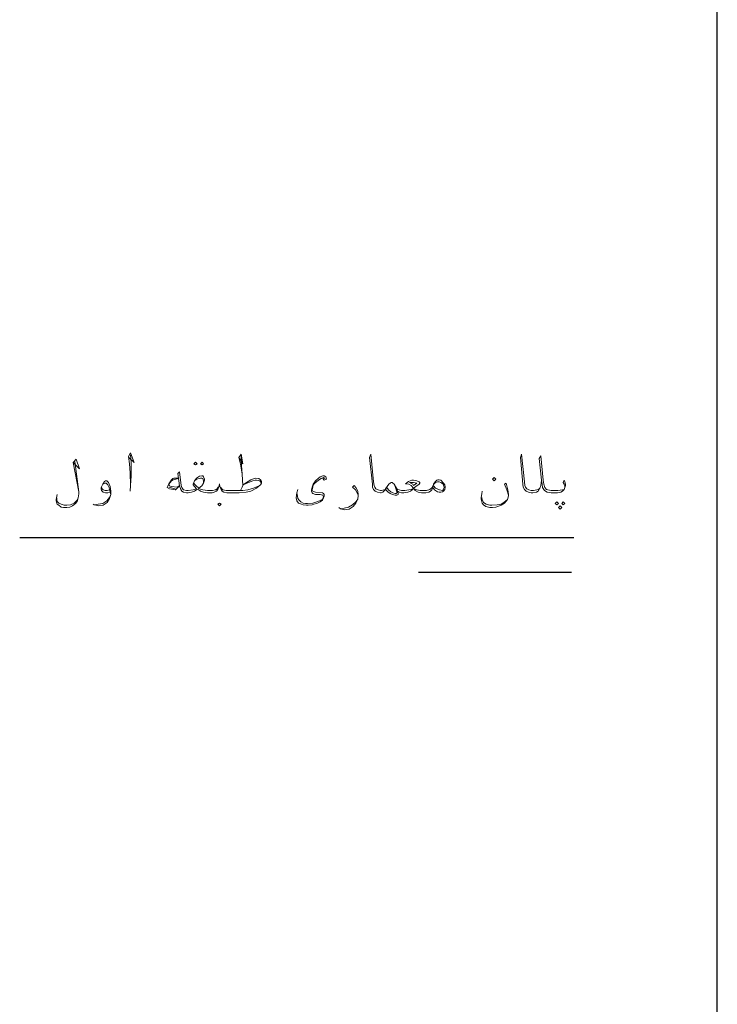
# Model space of a CAD drawing. Header units: metres. Extents: x 5.7 to 89.8, y 4 to 63.5.
# Tile 29 of 32: x 65 to 76.9, y 33.7 to 50.4. Entities that reach past the tile are written whole.
import ezdxf

# ---------------------------------------------------------------- set-up
doc = ezdxf.new("R2010")
doc.units = ezdxf.units.M
doc.header["$MEASUREMENT"] = 0
doc.layers.add('PDF4_KADR', color=7, linetype='Continuous')
doc.layers.add('PDF4_textt', color=7, linetype='Continuous')

msp = doc.modelspace()

# ---------------------------------------------------------------- linework, layer by layer
at = {"layer": 'PDF4_KADR', "lineweight": 25}
msp.add_lwpolyline([(76.851, 4.832), (76.851, 62.657)], dxfattribs=at)
at = {"layer": 'PDF4_textt', "lineweight": 20}
for points in [[(66.892, 43), (66.979, 42.913), (66.921, 43.077), (66.882, 43.019), (66.902, 42.894), (66.911, 42.74), (66.921, 42.528), (66.911, 42.432)], [(66.921, 42.528), (66.93, 42.682), (66.93, 42.923), (66.921, 43.048)], [(68.751, 43), (68.818, 42.894), (68.789, 43.058), (68.751, 43), (68.78, 42.885), (68.809, 42.721), (68.818, 42.528)], [(68.809, 42.721), (68.789, 42.942), (68.789, 43.048)], [(72.035, 42.49), (72.016, 42.451), (71.996, 42.432), (71.968, 42.413), (71.919, 42.403), (71.881, 42.403), (71.842, 42.403), (71.785, 42.413), (71.736, 42.441), (71.707, 42.48), (71.688, 42.451), (71.659, 42.432), (71.611, 42.413), (71.544, 42.403), (71.525, 42.403), (71.505, 42.403), (71.467, 42.413), (71.438, 42.432), (71.419, 42.48), (71.38, 42.547), (71.361, 42.567), (71.351, 42.576), (71.332, 42.576), (71.313, 42.567), (71.293, 42.547), (71.264, 42.509), (71.236, 42.461), (71.216, 42.441), (71.207, 42.432), (71.187, 42.413), (71.159, 42.403), (71.149, 42.403), (71.101, 42.413), (71.062, 42.432), (71.033, 42.461), (71.014, 42.499), (71.014, 42.547), (70.966, 43), (70.985, 43.058), (71.033, 42.586), (71.043, 42.528), (71.053, 42.499), (71.072, 42.47), (71.11, 42.451), (71.149, 42.441), (71.159, 42.441), (71.168, 42.441), (71.207, 42.451), (71.226, 42.461), (71.236, 42.47), (71.264, 42.509)], [(73.875, 42.615), (73.865, 42.528), (73.846, 42.48), (73.817, 42.432), (73.788, 42.413), (73.73, 42.403), (73.711, 42.403), (73.701, 42.403), (73.653, 42.413), (73.614, 42.432), (73.586, 42.461), (73.566, 42.499), (73.557, 42.547), (73.518, 43), (73.537, 43.058), (73.586, 42.586), (73.595, 42.528), (73.605, 42.499), (73.624, 42.47), (73.663, 42.451), (73.701, 42.441), (73.711, 42.441), (73.74, 42.441), (73.797, 42.451), (73.826, 42.461), (73.846, 42.48)], [(74.269, 42.49), (74.269, 42.519), (74.26, 42.547), (74.241, 42.576), (74.26, 42.615), (74.269, 42.586), (74.279, 42.547), (74.279, 42.528), (74.269, 42.49), (74.26, 42.461), (74.231, 42.432), (74.202, 42.413), (74.144, 42.403), (74.067, 42.403), (74.038, 42.403), (73.971, 42.413), (73.923, 42.441), (73.894, 42.49), (73.884, 42.547), (73.875, 42.615), (73.836, 42.981), (73.865, 43.029), (73.903, 42.615), (73.913, 42.547), (73.932, 42.49), (73.961, 42.461), (73.98, 42.451), (74.038, 42.441), (74.067, 42.441), (74.154, 42.441), (74.231, 42.451), (74.26, 42.461)], [(65.948, 42.913), (66.054, 42.807), (65.996, 42.971), (65.948, 42.913), (66.044, 42.422), (65.977, 42.933)], [(68.78, 42.441), (68.809, 42.499), (68.828, 42.538), (68.866, 42.567), (68.953, 42.624), (69.03, 42.653), (69.088, 42.644), (69.117, 42.624), (69.136, 42.596), (69.136, 42.567), (69.117, 42.538), (69.097, 42.519), (69.049, 42.48), (68.953, 42.432), (68.876, 42.413), (68.76, 42.403), (68.606, 42.403), (68.548, 42.403), (68.5, 42.413), (68.471, 42.432), (68.452, 42.461), (68.433, 42.509), (68.423, 42.557), (68.414, 42.509), (68.394, 42.461), (68.375, 42.432), (68.337, 42.413), (68.298, 42.403), (68.24, 42.403), (68.221, 42.403), (68.154, 42.413), (68.105, 42.432), (68.077, 42.451), (68.067, 42.47), (68.038, 42.451), (67.999, 42.432), (67.951, 42.413), (67.894, 42.403), (67.874, 42.403), (67.865, 42.403), (67.816, 42.413), (67.788, 42.432), (67.768, 42.461), (67.749, 42.519), (67.72, 42.73), (67.749, 42.759), (67.778, 42.528), (67.788, 42.49), (67.807, 42.461), (67.816, 42.451), (67.865, 42.441), (67.874, 42.441), (67.894, 42.441), (67.98, 42.451), (68.038, 42.47), (67.999, 42.509), (67.98, 42.538), (67.98, 42.547), (67.999, 42.605), (68.038, 42.653), (68.086, 42.682), (68.125, 42.692), (68.144, 42.692), (68.154, 42.673), (68.173, 42.634), (68.173, 42.615), (68.154, 42.567), (68.125, 42.519), (68.077, 42.48), (68.115, 42.461), (68.144, 42.451), (68.221, 42.441), (68.24, 42.441), (68.308, 42.441), (68.356, 42.451), (68.385, 42.47), (68.404, 42.499)], [(70.176, 42.644), (70.195, 42.615), (70.234, 42.634), (70.224, 42.673), (70.195, 42.692), (70.176, 42.692), (70.128, 42.673), (70.099, 42.653), (70.051, 42.605), (70.012, 42.547), (69.993, 42.499), (69.984, 42.451), (69.984, 42.432), (69.993, 42.403), (70.003, 42.393), (70.051, 42.374), (70.128, 42.374), (70.176, 42.364), (70.176, 42.355), (70.186, 42.336), (70.176, 42.307), (70.176, 42.297), (70.118, 42.268), (70.041, 42.239), (70.003, 42.23), (69.916, 42.22), (69.878, 42.22), (69.839, 42.23), (69.801, 42.249), (69.772, 42.278), (69.752, 42.307), (69.743, 42.345), (69.733, 42.403)], [(66.574, 42.413), (66.536, 42.403), (66.497, 42.403), (66.458, 42.413), (66.449, 42.422), (66.43, 42.441), (66.42, 42.47), (66.42, 42.49), (66.449, 42.547), (66.478, 42.596), (66.497, 42.605), (66.516, 42.605), (66.545, 42.576), (66.574, 42.509), (66.584, 42.432), (66.584, 42.374), (66.564, 42.307), (66.526, 42.239), (66.458, 42.191), (66.381, 42.181), (66.304, 42.201), (66.285, 42.21)], [(66.449, 42.547), (66.458, 42.557), (66.487, 42.567), (66.507, 42.567), (66.536, 42.538), (66.555, 42.49), (66.564, 42.461), (66.584, 42.374), (66.564, 42.326), (66.516, 42.268), (66.449, 42.22), (66.372, 42.21), (66.314, 42.201)], [(67.73, 42.653), (67.653, 42.653), (67.633, 42.644), (67.614, 42.624), (67.566, 42.557), (67.537, 42.499), (67.537, 42.49), (67.576, 42.47), (67.672, 42.451), (67.682, 42.451), (67.749, 42.519)], [(67.73, 42.644), (67.643, 42.624), (67.614, 42.605), (67.566, 42.547), (67.566, 42.538), (67.576, 42.519), (67.605, 42.509), (67.711, 42.499), (67.749, 42.528)], [(67.99, 42.567), (67.999, 42.547), (68.028, 42.519), (68.077, 42.48)], [(68.154, 42.567), (68.154, 42.605), (68.144, 42.644), (68.125, 42.653), (68.105, 42.653), (68.038, 42.634), (67.999, 42.605)], [(68.443, 42.499), (68.462, 42.47), (68.481, 42.451), (68.539, 42.441), (68.606, 42.441), (68.818, 42.441), (68.905, 42.451), (69.001, 42.48), (69.097, 42.519)], [(68.828, 42.538), (68.914, 42.576), (68.991, 42.605), (69.03, 42.615), (69.049, 42.615), (69.107, 42.605), (69.136, 42.567)], [(70.205, 42.644), (70.186, 42.663), (70.147, 42.644), (70.099, 42.615), (70.041, 42.567), (70.012, 42.538), (70.003, 42.499), (69.993, 42.451), (70.003, 42.432), (70.051, 42.413), (70.167, 42.403), (70.186, 42.393), (70.195, 42.374), (70.195, 42.345), (70.186, 42.316), (70.167, 42.278), (70.128, 42.249), (70.07, 42.22), (70.022, 42.21), (69.993, 42.201), (69.926, 42.191), (69.897, 42.191), (69.839, 42.201), (69.81, 42.21), (69.762, 42.23), (69.733, 42.268), (69.723, 42.316), (69.733, 42.403), (69.752, 42.461)], [(70.773, 42.364), (70.754, 42.403), (70.725, 42.451), (70.677, 42.499), (70.706, 42.528), (70.735, 42.49), (70.764, 42.432), (70.773, 42.374), (70.773, 42.355), (70.764, 42.297), (70.735, 42.23), (70.687, 42.172), (70.619, 42.124), (70.542, 42.114), (70.475, 42.133), (70.446, 42.153)], [(71.38, 42.547), (71.399, 42.509), (71.428, 42.422), (71.428, 42.403), (71.419, 42.393), (71.399, 42.393), (71.361, 42.403), (71.322, 42.422), (71.284, 42.451), (71.255, 42.49)], [(71.419, 42.48), (71.438, 42.461), (71.467, 42.451), (71.505, 42.441), (71.525, 42.441), (71.563, 42.441), (71.63, 42.451), (71.669, 42.461), (71.707, 42.48), (71.746, 42.509), (71.804, 42.547), (71.813, 42.567), (71.813, 42.576), (71.804, 42.586), (71.765, 42.605), (71.707, 42.615), (71.679, 42.615), (71.621, 42.596), (71.573, 42.557), (71.63, 42.547), (71.669, 42.528), (71.707, 42.48), (71.736, 42.461), (71.765, 42.451), (71.823, 42.441), (71.881, 42.441), (71.929, 42.441), (71.987, 42.461), (72.025, 42.49), (72.035, 42.519)], [(72.054, 42.547), (72.083, 42.576), (72.112, 42.586), (72.141, 42.586), (72.17, 42.576), (72.189, 42.567), (72.208, 42.547), (72.228, 42.499), (72.228, 42.49), (72.208, 42.451), (72.199, 42.441), (72.151, 42.451), (72.083, 42.48), (72.045, 42.519)], [(73.316, 42.364), (73.287, 42.451), (73.248, 42.547), (73.277, 42.567), (73.306, 42.451), (73.316, 42.374), (73.316, 42.355), (73.306, 42.307), (73.297, 42.287), (73.248, 42.23), (73.191, 42.191), (73.104, 42.162), (73.046, 42.153), (72.998, 42.153), (72.931, 42.172), (72.892, 42.201), (72.873, 42.23), (72.854, 42.297), (72.854, 42.326), (72.863, 42.384), (72.873, 42.432)], [(66.044, 42.422), (66.044, 42.384), (66.035, 42.316), (66.015, 42.258), (65.987, 42.22), (65.958, 42.201), (65.938, 42.181), (65.89, 42.162), (65.842, 42.153), (65.784, 42.153), (65.746, 42.162), (65.707, 42.191), (65.678, 42.21), (65.669, 42.23), (65.659, 42.268), (65.659, 42.287), (65.669, 42.345), (65.678, 42.374)], [(66.564, 42.451), (66.526, 42.441), (66.487, 42.441), (66.458, 42.451), (66.439, 42.47), (66.43, 42.499)], [(67.672, 42.47), (67.566, 42.499)], [(71.438, 42.432), (71.447, 42.393), (71.447, 42.374), (71.428, 42.364), (71.399, 42.364), (71.351, 42.374), (71.313, 42.393), (71.274, 42.422), (71.236, 42.461)], [(66.035, 42.316), (66.015, 42.278), (65.967, 42.23), (65.9, 42.201), (65.842, 42.191), (65.794, 42.191), (65.746, 42.21), (65.707, 42.23), (65.678, 42.258), (65.669, 42.287), (65.669, 42.316)], [(70.484, 42.133), (70.532, 42.143), (70.61, 42.162), (70.677, 42.201), (70.735, 42.249), (70.764, 42.297)], [(72.863, 42.326), (72.873, 42.287), (72.892, 42.239), (72.94, 42.21), (72.998, 42.191), (73.037, 42.191), (73.123, 42.201), (73.191, 42.21), (73.239, 42.239), (73.297, 42.287)]]:
    msp.add_lwpolyline(points, dxfattribs=at)
for points in [[(68.019, 42.923), (68.048, 42.894), (68.019, 42.875), (67.99, 42.894)], [(68.134, 42.923), (68.154, 42.894), (68.134, 42.875), (68.105, 42.894)], [(71.707, 42.528), (71.698, 42.547), (71.64, 42.576), (71.707, 42.576), (71.765, 42.567)], [(72.035, 42.49), (72.045, 42.547), (72.073, 42.586), (72.102, 42.615), (72.122, 42.624), (72.141, 42.624), (72.17, 42.615), (72.218, 42.567), (72.237, 42.538), (72.247, 42.499), (72.247, 42.49), (72.237, 42.461), (72.218, 42.432), (72.199, 42.422), (72.17, 42.413), (72.141, 42.413), (72.112, 42.422), (72.064, 42.451)], [(73.075, 42.663), (73.104, 42.634), (73.075, 42.605), (73.046, 42.634)], [(68.423, 42.181), (68.452, 42.21), (68.423, 42.23), (68.394, 42.21)], [(74.135, 42.249), (74.163, 42.22), (74.135, 42.201), (74.106, 42.22)], [(74.192, 42.181), (74.221, 42.153), (74.192, 42.124), (74.163, 42.153)], [(74.241, 42.249), (74.269, 42.22), (74.241, 42.201), (74.221, 42.22)]]:
    msp.add_lwpolyline(points, close=True, dxfattribs=at)
at = {"layer": 'PDF4_textt', "lineweight": 25}
for points in [[(74.423, 41.642), (65.043, 41.642)], [(74.385, 41.055), (71.794, 41.055)]]:
    msp.add_lwpolyline(points, dxfattribs=at)

doc.saveas('drawing.dxf')
